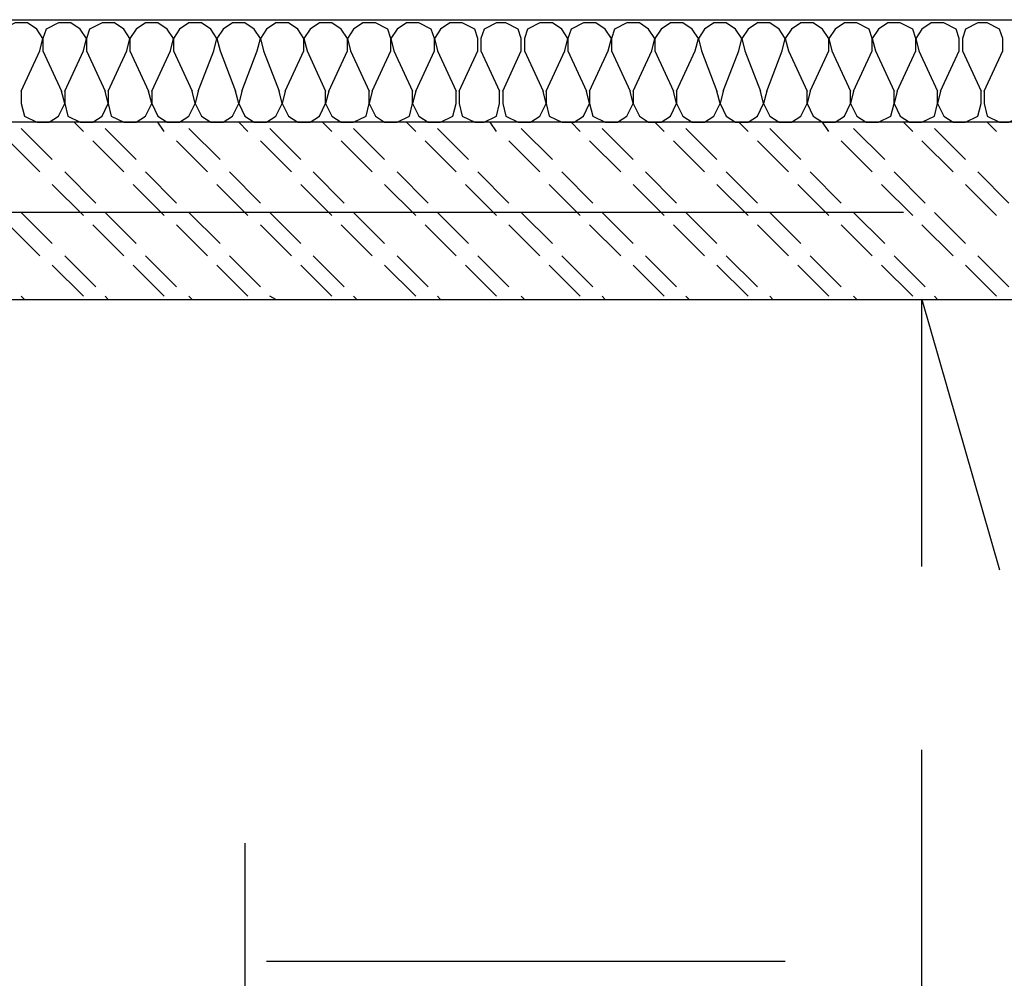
# Model space of a CAD drawing. Header units: millimetres. Extents: x 46 to 491, y -41 to 547.
# Tile 97 of 140: x 309 to 322, y 146 to 159. Entities that reach past the tile are written whole.
import ezdxf

# ---------------------------------------------------------------- set-up
doc = ezdxf.new("R2010")
doc.units = ezdxf.units.MM
doc.header["$LTSCALE"] = 10
doc.layers.add('xref', color=252, linetype='Continuous')

# ---------------------------------------------------------------- blocks, each defined once
blk = doc.blocks.new('stacja')
at = {"color": 9, "lineweight": 25}
for points in [[(224.620667, 108.500333), (321.225334, 108.500333), (321.225334, 107.103333)], [(255.016, 108.077), (255.058334, 108.246333), (254.973667, 108.373333), (254.846667, 108.458), (254.677334, 108.458), (254.508, 108.373333), (254.465667, 108.246333), (254.465667, 108.077)], [(255.608667, 108.077), (255.651, 108.246333), (255.566334, 108.373333), (255.439334, 108.458), (255.27, 108.458), (255.100667, 108.373333), (255.058334, 108.246333), (255.058334, 108.077)], [(256.201334, 108.077), (256.243667, 108.246333), (256.159, 108.373333), (256.032, 108.458), (255.862667, 108.458), (255.693334, 108.373333), (255.651, 108.246333), (255.651, 108.077)], [(256.794, 108.077), (256.836334, 108.246333), (256.751667, 108.373333), (256.624667, 108.458), (256.455334, 108.458), (256.328334, 108.373333), (256.243667, 108.246333), (256.243667, 108.077)], [(257.386667, 108.077), (257.429, 108.246333), (257.344334, 108.373333), (257.217334, 108.458), (257.048, 108.458), (256.921, 108.373333), (256.836334, 108.246333), (256.836334, 108.077)], [(257.979334, 108.077), (258.021667, 108.246333), (257.937, 108.373333), (257.81, 108.458), (257.640667, 108.458), (257.513667, 108.373333), (257.429, 108.246333), (257.471334, 108.077)], [(258.614334, 108.077), (258.614334, 108.246333), (258.529667, 108.373333), (258.402667, 108.458), (258.233334, 108.458), (258.106334, 108.373333), (258.021667, 108.246333), (258.064, 108.077)], [(259.207, 108.077), (259.207, 108.246333), (259.122334, 108.373333), (258.995334, 108.458), (258.826, 108.458), (258.699, 108.373333), (258.614334, 108.246333), (258.656667, 108.077)], [(259.799667, 108.077), (259.799667, 108.246333), (259.757334, 108.373333), (259.588, 108.458), (259.418667, 108.458), (259.291667, 108.373333), (259.207, 108.246333), (259.249334, 108.077)], [(260.392334, 108.077), (260.392334, 108.246333), (260.35, 108.373333), (260.180667, 108.458), (260.011334, 108.458), (259.884334, 108.373333), (259.799667, 108.246333), (259.842, 108.077)], [(260.985, 108.077), (260.985, 108.246333), (260.942667, 108.373333), (260.773334, 108.458), (260.604, 108.458), (260.477, 108.373333), (260.392334, 108.246333), (260.434667, 108.077)], [(261.577667, 108.077), (261.577667, 108.246333), (261.535334, 108.373333), (261.366, 108.458), (261.239, 108.458), (261.069667, 108.373333), (261.027334, 108.246333), (261.027334, 108.077)], [(262.170334, 108.077), (262.212667, 108.246333), (262.128, 108.373333), (262.001, 108.458), (261.831667, 108.458), (261.662334, 108.373333), (261.62, 108.246333), (261.62, 108.077)], [(262.763, 108.077), (262.805334, 108.246333), (262.720667, 108.373333), (262.593667, 108.458), (262.424334, 108.458), (262.255, 108.373333), (262.212667, 108.246333), (262.212667, 108.077)], [(263.355667, 108.077), (263.398, 108.246333), (263.313334, 108.373333), (263.186334, 108.458), (263.017, 108.458), (262.847667, 108.373333), (262.805334, 108.246333), (262.805334, 108.077)], [(263.948334, 108.077), (263.990667, 108.246333), (263.906, 108.373333), (263.779, 108.458), (263.609667, 108.458), (263.482667, 108.373333), (263.398, 108.246333), (263.398, 108.077)], [(264.541, 108.077), (264.583334, 108.246333), (264.498667, 108.373333), (264.371667, 108.458), (264.202334, 108.458), (264.075334, 108.373333), (263.990667, 108.246333), (264.033, 108.077)], [(265.133667, 108.077), (265.176, 108.246333), (265.091334, 108.373333), (264.964334, 108.458), (264.795, 108.458), (264.668, 108.373333), (264.583334, 108.246333), (264.625667, 108.077)], [(265.768667, 108.077), (265.768667, 108.246333), (265.684, 108.373333), (265.557, 108.458), (265.387667, 108.458), (265.260667, 108.373333), (265.176, 108.246333), (265.218334, 108.077)], [(266.361334, 108.077), (266.361334, 108.246333), (266.319, 108.373333), (266.149667, 108.458), (265.980334, 108.458), (265.853334, 108.373333), (265.768667, 108.246333), (265.811, 108.077)], [(266.954, 108.077), (266.954, 108.246333), (266.911667, 108.373333), (266.742334, 108.458), (266.573, 108.458), (266.446, 108.373333), (266.361334, 108.246333), (266.403667, 108.077)], [(267.546667, 108.077), (267.546667, 108.246333), (267.504334, 108.373333), (267.335, 108.458), (267.165667, 108.458), (267.038667, 108.373333), (266.954, 108.246333), (266.996334, 108.077)], [(268.139334, 108.077), (268.139334, 108.246333), (268.097, 108.373333), (267.927667, 108.458), (267.800667, 108.458), (267.631334, 108.373333), (267.589, 108.246333), (267.589, 108.077)], [(254.762, 107.526666), (254.762, 107.357333), (254.804334, 107.188), (254.973667, 107.103333), (255.143, 107.103333), (255.27, 107.188), (255.354667, 107.357333), (255.312334, 107.526666)], [(255.354667, 107.526666), (255.354667, 107.357333), (255.397, 107.188), (255.566334, 107.103333), (255.735667, 107.103333), (255.862667, 107.188), (255.947334, 107.357333), (255.905, 107.526666)], [(255.947334, 107.526666), (255.947334, 107.357333), (255.989667, 107.188), (256.159, 107.103333), (256.328334, 107.103333), (256.455334, 107.188), (256.54, 107.357333), (256.497667, 107.526666)], [(256.54, 107.526666), (256.54, 107.357333), (256.624667, 107.188), (256.751667, 107.103333), (256.921, 107.103333), (257.048, 107.188), (257.132667, 107.357333), (257.090334, 107.526666)], [(257.175, 107.526666), (257.132667, 107.357333), (257.217334, 107.188), (257.344334, 107.103333), (257.513667, 107.103333), (257.640667, 107.188), (257.725334, 107.357333), (257.683, 107.526666)], [(257.767667, 107.526666), (257.725334, 107.357333), (257.81, 107.188), (257.937, 107.103333), (258.106334, 107.103333), (258.233334, 107.188), (258.318, 107.357333), (258.275667, 107.526666)], [(258.360334, 107.526666), (258.318, 107.357333), (258.402667, 107.188), (258.529667, 107.103333), (258.699, 107.103333), (258.826, 107.188), (258.910667, 107.357333), (258.910667, 107.526666)], [(258.953, 107.526666), (258.910667, 107.357333), (258.995334, 107.188), (259.122334, 107.103333), (259.291667, 107.103333), (259.461, 107.188), (259.503334, 107.357333), (259.503334, 107.526666)], [(259.545667, 107.526666), (259.503334, 107.357333), (259.588, 107.188), (259.715, 107.103333), (259.884334, 107.103333), (260.053667, 107.188), (260.096, 107.357333), (260.096, 107.526666)], [(260.138334, 107.526666), (260.096, 107.357333), (260.180667, 107.188), (260.307667, 107.103333), (260.477, 107.103333), (260.646334, 107.188), (260.688667, 107.357333), (260.688667, 107.526666)], [(260.731, 107.526666), (260.731, 107.357333), (260.773334, 107.188), (260.942667, 107.103333), (261.069667, 107.103333), (261.239, 107.188), (261.281334, 107.357333), (261.281334, 107.526666)], [(261.323667, 107.526666), (261.323667, 107.357333), (261.366, 107.188), (261.535334, 107.103333), (261.704667, 107.103333), (261.831667, 107.188), (261.916334, 107.357333), (261.874, 107.526666)], [(261.916334, 107.526666), (261.916334, 107.357333), (261.958667, 107.188), (262.128, 107.103333), (262.297334, 107.103333), (262.424334, 107.188), (262.509, 107.357333), (262.466667, 107.526666)], [(262.509, 107.526666), (262.509, 107.357333), (262.551334, 107.188), (262.720667, 107.103333), (262.89, 107.103333), (263.017, 107.188), (263.101667, 107.357333), (263.059334, 107.526666)], [(263.101667, 107.526666), (263.101667, 107.357333), (263.186334, 107.188), (263.313334, 107.103333), (263.482667, 107.103333), (263.609667, 107.188), (263.694334, 107.357333), (263.652, 107.526666)], [(263.694334, 107.526666), (263.694334, 107.357333), (263.779, 107.188), (263.906, 107.103333), (264.075334, 107.103333), (264.202334, 107.188), (264.287, 107.357333), (264.244667, 107.526666)], [(264.329334, 107.526666), (264.287, 107.357333), (264.371667, 107.188), (264.498667, 107.103333), (264.668, 107.103333), (264.795, 107.188), (264.879667, 107.357333), (264.837334, 107.526666)], [(264.922, 107.526666), (264.879667, 107.357333), (264.964334, 107.188), (265.091334, 107.103333), (265.260667, 107.103333), (265.387667, 107.188), (265.472334, 107.357333), (265.472334, 107.526666)], [(265.514667, 107.526666), (265.472334, 107.357333), (265.557, 107.188), (265.684, 107.103333), (265.853334, 107.103333), (265.980334, 107.188), (266.065, 107.357333), (266.065, 107.526666)], [(266.107334, 107.526666), (266.065, 107.357333), (266.149667, 107.188), (266.276667, 107.103333), (266.446, 107.103333), (266.615334, 107.188), (266.657667, 107.357333), (266.657667, 107.526666)], [(266.7, 107.526666), (266.657667, 107.357333), (266.742334, 107.188), (266.869334, 107.103333), (267.038667, 107.103333), (267.208, 107.188), (267.250334, 107.357333), (267.250334, 107.526666)], [(267.292667, 107.526666), (267.250334, 107.357333), (267.335, 107.188), (267.462, 107.103333), (267.631334, 107.103333), (267.800667, 107.188), (267.843, 107.357333), (267.843, 107.526666)], [(267.885334, 107.526666), (267.885334, 107.357333), (267.927667, 107.188), (268.097, 107.103333), (268.224, 107.103333), (268.393334, 107.188), (268.435667, 107.357333), (268.435667, 107.526666)], [(228.811667, 104.690333), (321.225334, 104.690333), (321.225334, 107.103333), (224.620667, 107.103333), (224.620667, 104.690333)], [(267.038667, 101.049666), (267.038667, 104.690333)], [(267.038667, 94.911333), (267.038667, 98.552)]]:
    blk.add_lwpolyline(points, dxfattribs=at)
for points in [[(254.762, 107.526666), (254.762, 107.526666), (255.016, 108.077), (255.016, 108.077)], [(255.058334, 108.077), (255.058334, 108.077), (255.312334, 107.526666), (255.312334, 107.526666)], [(255.354667, 107.526666), (255.354667, 107.526666), (255.608667, 108.077), (255.608667, 108.077)], [(255.651, 108.077), (255.651, 108.077), (255.905, 107.526666), (255.905, 107.526666)], [(255.947334, 107.526666), (255.947334, 107.526666), (256.201334, 108.077), (256.201334, 108.077)], [(256.243667, 108.077), (256.243667, 108.077), (256.497667, 107.526666), (256.497667, 107.526666)], [(256.54, 107.526666), (256.54, 107.526666), (256.794, 108.077), (256.794, 108.077)], [(256.836334, 108.077), (256.836334, 108.077), (257.090334, 107.526666), (257.090334, 107.526666)], [(257.175, 107.526666), (257.175, 107.526666), (257.386667, 108.077), (257.386667, 108.077)], [(257.471334, 108.077), (257.471334, 108.077), (257.683, 107.526666), (257.683, 107.526666)], [(257.767667, 107.526666), (257.767667, 107.526666), (257.979334, 108.077), (257.979334, 108.077)], [(258.064, 108.077), (258.064, 108.077), (258.275667, 107.526666), (258.275667, 107.526666)], [(258.360334, 107.526666), (258.360334, 107.526666), (258.614334, 108.077), (258.614334, 108.077)], [(258.656667, 108.077), (258.656667, 108.077), (258.910667, 107.526666), (258.910667, 107.526666)], [(258.953, 107.526666), (258.953, 107.526666), (259.207, 108.077), (259.207, 108.077)], [(259.249334, 108.077), (259.249334, 108.077), (259.503334, 107.526666), (259.503334, 107.526666)], [(259.545667, 107.526666), (259.545667, 107.526666), (259.799667, 108.077), (259.799667, 108.077)], [(259.842, 108.077), (259.842, 108.077), (260.096, 107.526666), (260.096, 107.526666)], [(260.138334, 107.526666), (260.138334, 107.526666), (260.392334, 108.077), (260.392334, 108.077)], [(260.434667, 108.077), (260.434667, 108.077), (260.688667, 107.526666), (260.688667, 107.526666)], [(260.731, 107.526666), (260.731, 107.526666), (260.985, 108.077), (260.985, 108.077)], [(261.027334, 108.077), (261.027334, 108.077), (261.281334, 107.526666), (261.281334, 107.526666)], [(261.323667, 107.526666), (261.323667, 107.526666), (261.577667, 108.077), (261.577667, 108.077)], [(261.62, 108.077), (261.62, 108.077), (261.874, 107.526666), (261.874, 107.526666)], [(261.916334, 107.526666), (261.916334, 107.526666), (262.170334, 108.077), (262.170334, 108.077)], [(262.212667, 108.077), (262.212667, 108.077), (262.466667, 107.526666), (262.466667, 107.526666)], [(262.509, 107.526666), (262.509, 107.526666), (262.763, 108.077), (262.763, 108.077)], [(262.805334, 108.077), (262.805334, 108.077), (263.059334, 107.526666), (263.059334, 107.526666)], [(263.101667, 107.526666), (263.101667, 107.526666), (263.355667, 108.077), (263.355667, 108.077)], [(263.398, 108.077), (263.398, 108.077), (263.652, 107.526666), (263.652, 107.526666)], [(263.694334, 107.526666), (263.694334, 107.526666), (263.948334, 108.077), (263.948334, 108.077)], [(264.033, 108.077), (264.033, 108.077), (264.244667, 107.526666), (264.244667, 107.526666)], [(264.329334, 107.526666), (264.329334, 107.526666), (264.541, 108.077), (264.541, 108.077)], [(264.625667, 108.077), (264.625667, 108.077), (264.837334, 107.526666), (264.837334, 107.526666)], [(264.922, 107.526666), (264.922, 107.526666), (265.133667, 108.077), (265.133667, 108.077)], [(265.218334, 108.077), (265.218334, 108.077), (265.472334, 107.526666), (265.472334, 107.526666)], [(265.514667, 107.526666), (265.514667, 107.526666), (265.768667, 108.077), (265.768667, 108.077)], [(265.811, 108.077), (265.811, 108.077), (266.065, 107.526666), (266.065, 107.526666)], [(266.107334, 107.526666), (266.107334, 107.526666), (266.361334, 108.077), (266.361334, 108.077)], [(266.403667, 108.077), (266.403667, 108.077), (266.657667, 107.526666), (266.657667, 107.526666)], [(266.7, 107.526666), (266.7, 107.526666), (266.954, 108.077), (266.954, 108.077)], [(266.996334, 108.077), (266.996334, 108.077), (267.250334, 107.526666), (267.250334, 107.526666)], [(267.292667, 107.526666), (267.292667, 107.526666), (267.546667, 108.077), (267.546667, 108.077)], [(267.589, 108.077), (267.589, 108.077), (267.843, 107.526666), (267.843, 107.526666)], [(267.885334, 107.526666), (267.885334, 107.526666), (268.139334, 108.077), (268.139334, 108.077)], [(255.608667, 106.976333), (255.608667, 106.976333), (255.481667, 107.103333), (255.481667, 107.103333)], [(256.709334, 106.976333), (256.709334, 106.976333), (256.624667, 107.103333), (256.624667, 107.103333)], [(257.852334, 106.976333), (257.852334, 106.976333), (257.725334, 107.103333), (257.725334, 107.103333)], [(258.995334, 106.976333), (258.995334, 106.976333), (258.868334, 107.103333), (258.868334, 107.103333)], [(260.138334, 106.976333), (260.138334, 106.976333), (260.011334, 107.103333), (260.011334, 107.103333)], [(261.239, 106.976333), (261.239, 106.976333), (261.154334, 107.103333), (261.154334, 107.103333)], [(262.382, 106.976333), (262.382, 106.976333), (262.255, 107.103333), (262.255, 107.103333)], [(263.525, 106.976333), (263.525, 106.976333), (263.398, 107.103333), (263.398, 107.103333)], [(264.668, 106.976333), (264.668, 106.976333), (264.541, 107.103333), (264.541, 107.103333)], [(265.768667, 106.976333), (265.768667, 106.976333), (265.684, 107.103333), (265.684, 107.103333)], [(266.911667, 106.976333), (266.911667, 106.976333), (266.784667, 107.103333), (266.784667, 107.103333)], [(268.054667, 106.976333), (268.054667, 106.976333), (267.927667, 107.103333), (267.927667, 107.103333)], [(255.185334, 106.595333), (255.185334, 106.595333), (254.762, 107.018666), (254.762, 107.018666)], [(256.328334, 106.595333), (256.328334, 106.595333), (255.905, 107.018666), (255.905, 107.018666)], [(257.471334, 106.595333), (257.471334, 106.595333), (257.048, 107.018666), (257.048, 107.018666)], [(258.572, 106.595333), (258.572, 106.595333), (258.148667, 107.018666), (258.148667, 107.018666)], [(259.715, 106.595333), (259.715, 106.595333), (259.291667, 107.018666), (259.291667, 107.018666)], [(260.858, 106.595333), (260.858, 106.595333), (260.434667, 107.018666), (260.434667, 107.018666)], [(262.001, 106.595333), (262.001, 106.595333), (261.577667, 107.018666), (261.577667, 107.018666)], [(263.101667, 106.595333), (263.101667, 106.595333), (262.678334, 107.018666), (262.678334, 107.018666)], [(264.244667, 106.595333), (264.244667, 106.595333), (263.821334, 107.018666), (263.821334, 107.018666)], [(265.387667, 106.595333), (265.387667, 106.595333), (264.964334, 107.018666), (264.964334, 107.018666)], [(266.530667, 106.595333), (266.530667, 106.595333), (266.107334, 107.018666), (266.107334, 107.018666)], [(267.631334, 106.595333), (267.631334, 106.595333), (267.208, 107.018666), (267.208, 107.018666)], [(255.016, 106.426), (255.016, 106.426), (254.592667, 106.849333), (254.592667, 106.849333)], [(256.159, 106.426), (256.159, 106.426), (255.735667, 106.849333), (255.735667, 106.849333)], [(257.302, 106.426), (257.302, 106.426), (256.878667, 106.849333), (256.878667, 106.849333)], [(258.445, 106.426), (258.445, 106.426), (258.021667, 106.849333), (258.021667, 106.849333)], [(259.545667, 106.426), (259.545667, 106.426), (259.122334, 106.849333), (259.122334, 106.849333)], [(260.688667, 106.426), (260.688667, 106.426), (260.265334, 106.849333), (260.265334, 106.849333)], [(261.831667, 106.426), (261.831667, 106.426), (261.408334, 106.849333), (261.408334, 106.849333)], [(262.932334, 106.426), (262.932334, 106.426), (262.509, 106.849333), (262.509, 106.849333)], [(264.075334, 106.426), (264.075334, 106.426), (263.652, 106.849333), (263.652, 106.849333)], [(265.218334, 106.426), (265.218334, 106.426), (264.795, 106.849333), (264.795, 106.849333)], [(266.361334, 106.426), (266.361334, 106.426), (265.938, 106.849333), (265.938, 106.849333)], [(267.462, 106.426), (267.462, 106.426), (267.038667, 106.849333), (267.038667, 106.849333)], [(255.778, 106.002666), (255.778, 106.002666), (255.354667, 106.426), (255.354667, 106.426)], [(256.878667, 106.002666), (256.878667, 106.002666), (256.455334, 106.426), (256.455334, 106.426)], [(258.021667, 106.002666), (258.021667, 106.002666), (257.598334, 106.426), (257.598334, 106.426)], [(259.164667, 106.002666), (259.164667, 106.002666), (258.741334, 106.426), (258.741334, 106.426)], [(260.307667, 106.002666), (260.307667, 106.002666), (259.884334, 106.426), (259.884334, 106.426)], [(261.408334, 106.002666), (261.408334, 106.002666), (260.985, 106.426), (260.985, 106.426)], [(262.551334, 106.002666), (262.551334, 106.002666), (262.128, 106.426), (262.128, 106.426)], [(263.694334, 106.002666), (263.694334, 106.002666), (263.271, 106.426), (263.271, 106.426)], [(264.795, 106.002666), (264.795, 106.002666), (264.371667, 106.426), (264.371667, 106.426)], [(265.938, 106.002666), (265.938, 106.002666), (265.514667, 106.426), (265.514667, 106.426)], [(267.081, 106.002666), (267.081, 106.002666), (266.657667, 106.426), (266.657667, 106.426)], [(268.224, 106.002666), (268.224, 106.002666), (267.800667, 106.426), (267.800667, 106.426)], [(255.608667, 105.833333), (255.608667, 105.833333), (255.185334, 106.256666), (255.185334, 106.256666)], [(256.709334, 105.833333), (256.709334, 105.833333), (256.286, 106.256666), (256.286, 106.256666)], [(257.852334, 105.833333), (257.852334, 105.833333), (257.429, 106.256666), (257.429, 106.256666)], [(258.995334, 105.833333), (258.995334, 105.833333), (258.572, 106.256666), (258.572, 106.256666)], [(260.138334, 105.833333), (260.138334, 105.833333), (259.715, 106.256666), (259.715, 106.256666)], [(261.239, 105.833333), (261.239, 105.833333), (260.815667, 106.256666), (260.815667, 106.256666)], [(262.382, 105.833333), (262.382, 105.833333), (261.958667, 106.256666), (261.958667, 106.256666)], [(263.525, 105.833333), (263.525, 105.833333), (263.101667, 106.256666), (263.101667, 106.256666)], [(264.668, 105.833333), (264.668, 105.833333), (264.244667, 106.256666), (264.244667, 106.256666)], [(265.768667, 105.833333), (265.768667, 105.833333), (265.345334, 106.256666), (265.345334, 106.256666)], [(266.911667, 105.833333), (266.911667, 105.833333), (266.488334, 106.256666), (266.488334, 106.256666)], [(268.054667, 105.833333), (268.054667, 105.833333), (267.631334, 106.256666), (267.631334, 106.256666)], [(266.784667, 105.875666), (266.784667, 105.875666), (249.174, 105.875666), (249.174, 105.875666)], [(255.185334, 105.452333), (255.185334, 105.452333), (254.762, 105.875666), (254.762, 105.875666)], [(256.328334, 105.452333), (256.328334, 105.452333), (255.905, 105.875666), (255.905, 105.875666)], [(257.471334, 105.452333), (257.471334, 105.452333), (257.048, 105.875666), (257.048, 105.875666)], [(258.572, 105.452333), (258.572, 105.452333), (258.148667, 105.875666), (258.148667, 105.875666)], [(259.715, 105.452333), (259.715, 105.452333), (259.291667, 105.875666), (259.291667, 105.875666)], [(260.858, 105.452333), (260.858, 105.452333), (260.434667, 105.875666), (260.434667, 105.875666)], [(262.001, 105.452333), (262.001, 105.452333), (261.577667, 105.875666), (261.577667, 105.875666)], [(263.101667, 105.452333), (263.101667, 105.452333), (262.678334, 105.875666), (262.678334, 105.875666)], [(264.244667, 105.452333), (264.244667, 105.452333), (263.821334, 105.875666), (263.821334, 105.875666)], [(265.387667, 105.452333), (265.387667, 105.452333), (264.964334, 105.875666), (264.964334, 105.875666)], [(266.530667, 105.452333), (266.530667, 105.452333), (266.107334, 105.875666), (266.107334, 105.875666)], [(267.631334, 105.452333), (267.631334, 105.452333), (267.208, 105.875666), (267.208, 105.875666)], [(255.016, 105.283), (255.016, 105.283), (254.592667, 105.706333), (254.592667, 105.706333)], [(256.159, 105.283), (256.159, 105.283), (255.735667, 105.706333), (255.735667, 105.706333)], [(257.302, 105.283), (257.302, 105.283), (256.878667, 105.706333), (256.878667, 105.706333)], [(258.445, 105.283), (258.445, 105.283), (258.021667, 105.706333), (258.021667, 105.706333)], [(259.545667, 105.283), (259.545667, 105.283), (259.122334, 105.706333), (259.122334, 105.706333)], [(260.688667, 105.283), (260.688667, 105.283), (260.265334, 105.706333), (260.265334, 105.706333)], [(261.831667, 105.283), (261.831667, 105.283), (261.408334, 105.706333), (261.408334, 105.706333)], [(262.932334, 105.283), (262.932334, 105.283), (262.509, 105.706333), (262.509, 105.706333)], [(264.075334, 105.283), (264.075334, 105.283), (263.652, 105.706333), (263.652, 105.706333)], [(265.218334, 105.283), (265.218334, 105.283), (264.795, 105.706333), (264.795, 105.706333)], [(266.361334, 105.283), (266.361334, 105.283), (265.938, 105.706333), (265.938, 105.706333)], [(267.462, 105.283), (267.462, 105.283), (267.038667, 105.706333), (267.038667, 105.706333)], [(255.778, 104.859666), (255.778, 104.859666), (255.354667, 105.283), (255.354667, 105.283)], [(256.878667, 104.859666), (256.878667, 104.859666), (256.455334, 105.283), (256.455334, 105.283)], [(258.021667, 104.859666), (258.021667, 104.859666), (257.598334, 105.283), (257.598334, 105.283)], [(259.164667, 104.859666), (259.164667, 104.859666), (258.741334, 105.283), (258.741334, 105.283)], [(260.307667, 104.859666), (260.307667, 104.859666), (259.884334, 105.283), (259.884334, 105.283)], [(261.408334, 104.859666), (261.408334, 104.859666), (260.985, 105.283), (260.985, 105.283)], [(262.551334, 104.859666), (262.551334, 104.859666), (262.128, 105.283), (262.128, 105.283)], [(263.694334, 104.859666), (263.694334, 104.859666), (263.271, 105.283), (263.271, 105.283)], [(264.795, 104.859666), (264.795, 104.859666), (264.371667, 105.283), (264.371667, 105.283)], [(265.938, 104.859666), (265.938, 104.859666), (265.514667, 105.283), (265.514667, 105.283)], [(267.081, 104.859666), (267.081, 104.859666), (266.657667, 105.283), (266.657667, 105.283)], [(268.224, 104.859666), (268.224, 104.859666), (267.800667, 105.283), (267.800667, 105.283)], [(255.608667, 104.732666), (255.608667, 104.732666), (255.185334, 105.156), (255.185334, 105.156)], [(256.709334, 104.732666), (256.709334, 104.732666), (256.286, 105.156), (256.286, 105.156)], [(257.852334, 104.732666), (257.852334, 104.732666), (257.429, 105.156), (257.429, 105.156)], [(258.995334, 104.732666), (258.995334, 104.732666), (258.572, 105.156), (258.572, 105.156)], [(260.138334, 104.732666), (260.138334, 104.732666), (259.715, 105.156), (259.715, 105.156)], [(261.239, 104.732666), (261.239, 104.732666), (260.815667, 105.156), (260.815667, 105.156)], [(262.382, 104.732666), (262.382, 104.732666), (261.958667, 105.156), (261.958667, 105.156)], [(263.525, 104.732666), (263.525, 104.732666), (263.101667, 105.156), (263.101667, 105.156)], [(264.668, 104.732666), (264.668, 104.732666), (264.244667, 105.156), (264.244667, 105.156)], [(265.768667, 104.732666), (265.768667, 104.732666), (265.345334, 105.156), (265.345334, 105.156)], [(266.911667, 104.732666), (266.911667, 104.732666), (266.488334, 105.156), (266.488334, 105.156)], [(268.054667, 104.732666), (268.054667, 104.732666), (267.631334, 105.156), (267.631334, 105.156)], [(254.804334, 104.690333), (254.804334, 104.690333), (254.762, 104.732666), (254.762, 104.732666)], [(255.947334, 104.690333), (255.947334, 104.690333), (255.905, 104.732666), (255.905, 104.732666)], [(257.090334, 104.690333), (257.090334, 104.690333), (257.048, 104.732666), (257.048, 104.732666)], [(258.233334, 104.690333), (258.233334, 104.690333), (258.148667, 104.732666), (258.148667, 104.732666)], [(259.334, 104.690333), (259.334, 104.690333), (259.291667, 104.732666), (259.291667, 104.732666)], [(260.477, 104.690333), (260.477, 104.690333), (260.434667, 104.732666), (260.434667, 104.732666)], [(261.62, 104.690333), (261.62, 104.690333), (261.577667, 104.732666), (261.577667, 104.732666)], [(262.720667, 104.690333), (262.720667, 104.690333), (262.678334, 104.732666), (262.678334, 104.732666)], [(263.863667, 104.690333), (263.863667, 104.690333), (263.821334, 104.732666), (263.821334, 104.732666)], [(265.006667, 104.690333), (265.006667, 104.690333), (264.964334, 104.732666), (264.964334, 104.732666)], [(266.149667, 104.690333), (266.149667, 104.690333), (266.107334, 104.732666), (266.107334, 104.732666)], [(267.038667, 104.690333), (267.038667, 104.690333), (268.097, 101.007333), (268.097, 101.007333)], [(267.250334, 104.690333), (267.250334, 104.690333), (267.208, 104.732666), (267.208, 104.732666)], [(257.81, 97.282), (257.81, 97.282), (257.81, 87.037333), (257.81, 87.037333)], [(258.106334, 95.673333), (258.106334, 95.673333), (265.176, 95.673333), (265.176, 95.673333)]]:
    blk.add_open_spline(points, degree=3, dxfattribs=at)

msp = doc.modelspace()

# ---------------------------------------------------------------- block references
at = {"layer": 'xref'}
msp.add_blockref('stacja', (53.992334, 50.410128), dxfattribs=at)

doc.saveas('drawing.dxf')
